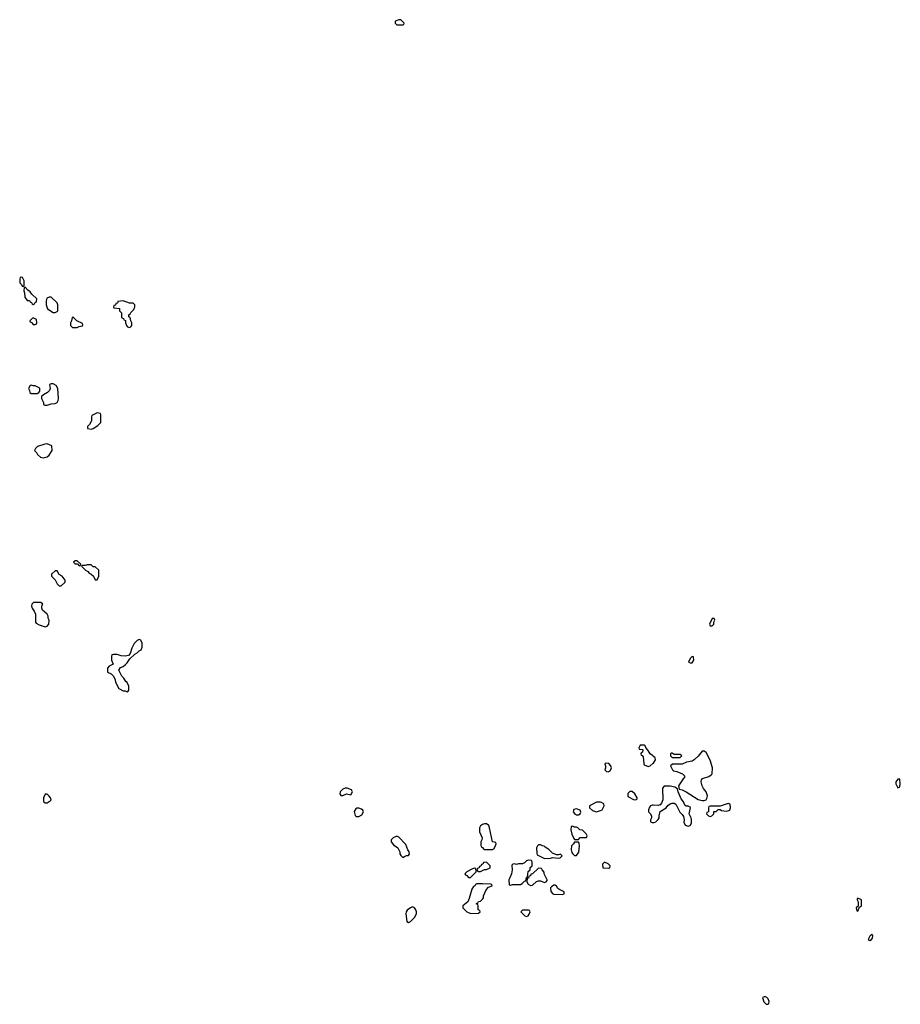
# Model space of a CAD drawing. Header units: inches. Extents: x 2722057 to 2913084, y 892730 to 1030005.
# Tile 231 of 231: x 2873654 to 2882475, y 946322 to 956186. Entities that reach past the tile are written whole.
import ezdxf

# ---------------------------------------------------------------- set-up
doc = ezdxf.new("R2010")
doc.units = ezdxf.units.IN
doc.header["$MEASUREMENT"] = 0
for name, color, linetype in [('C8974', 7, 'Continuous'), ('C8975', 7, 'Continuous'), ('C8984', 7, 'Continuous'), ('C8985', 7, 'Continuous')]:
    doc.layers.add(name, color=color, linetype=linetype)

msp = doc.modelspace()

# ---------------------------------------------------------------- linework, layer by layer
at = {"layer": 'C8974', "color": 2, "elevation": 2}
for points in [[(2874850, 949978), (2874830, 949968), (2874802, 949938), (2874778, 949890), (2874762, 949838), (2874743.6, 949816.4), (2874710, 949808.7), (2874670, 949814), (2874630, 949828), (2874592.7, 949827.3), (2874578, 949822), (2874572.7, 949807.3), (2874572, 949770), (2874591.6, 949728.4), (2874550, 949708), (2874532, 949690), (2874534, 949650), (2874570, 949634), (2874594, 949610), (2874611.6, 949571.6), (2874612, 949550), (2874645.4, 949485.4), (2874690, 949462), (2874710, 949462), (2874730, 949454), (2874742, 949458), (2874746, 949470), (2874746, 949510), (2874730, 949546), (2874716.4, 949556.4), (2874698, 949590), (2874678, 949610), (2874646, 949670), (2874664, 949696), (2874690, 949704.7), (2874714, 949726), (2874730, 949742), (2874756.4, 949783.6), (2874806, 949830), (2874830, 949842), (2874850, 949862), (2874870, 949874), (2874880.4, 949899.6), (2874880.4, 949940.4), (2874868.4, 949968.4)], [(2879522, 948738), (2879514, 948730), (2879522, 948710), (2879522, 948690), (2879514, 948670), (2879532.7, 948652.7), (2879550, 948652), (2879570, 948662), (2879582, 948690), (2879575.3, 948710), (2879553.6, 948733.6)], [(2873930, 948426), (2873910, 948426), (2873892, 948390), (2873892.7, 948352.7), (2873910, 948342), (2873930, 948342), (2873960.4, 948359.6), (2873968, 948370), (2873962, 948390), (2873950, 948408)], [(2876932.7, 948487.3), (2876912.7, 948487.3), (2876890, 948478), (2876864.7, 948450), (2876862, 948430), (2876870, 948414), (2876890, 948414), (2876928, 948432), (2876970, 948422), (2876986, 948450), (2876978, 948470)], [(2879790, 948455.3), (2879766.4, 948453.6), (2879746.4, 948433.6), (2879744.7, 948404.7), (2879810, 948372), (2879830, 948374), (2879838, 948382), (2879838, 948390), (2879815.3, 948430)], [(2879470, 948348.7), (2879430, 948348.7), (2879362, 948310), (2879362, 948290), (2879390, 948264.7), (2879430, 948251.3), (2879470, 948262), (2879488.4, 948271.6), (2879508, 948310), (2879506, 948330), (2879483.1, 948343.1)], [(2877050, 948288), (2877030, 948288), (2877019.6, 948280.4), (2877005.4, 948254.6), (2877012.7, 948212.7), (2877023.6, 948203.6), (2877050, 948202), (2877080.4, 948219.6), (2877098, 948250), (2877090, 948266), (2877076.4, 948276.4)], [(2879230, 948279), (2879206, 948274), (2879198, 948250), (2879210, 948232), (2879230, 948221), (2879250, 948221), (2879268, 948230), (2879274.6, 948245.4), (2879268.4, 948268.4)], [(2878330, 948128.7), (2878310, 948128.7), (2878290, 948122), (2878271, 948109), (2878258, 948090), (2878261, 948050), (2878284.7, 947990), (2878282, 947970), (2878272, 947950), (2878272.7, 947912.7), (2878278, 947898), (2878290, 947894), (2878298, 947878), (2878310, 947874), (2878390, 947874), (2878402, 947878), (2878416.4, 947903.6), (2878426, 947930), (2878422, 947942), (2878388.4, 947948.4), (2878361.2, 948090), (2878352.5, 948112.5)], [(2879190, 948106), (2879178, 948102), (2879174, 948070), (2879185.4, 948025.4), (2879203.6, 947983.6), (2879210, 947974), (2879250, 947974), (2879268.4, 947991.6), (2879330, 947994), (2879338, 948010), (2879330, 948026), (2879290, 948066), (2879266, 948070), (2879246, 948090), (2879230, 948098), (2879210, 948098)], [(2877430, 948006), (2877394, 947990), (2877374, 947970), (2877374, 947950), (2877399.6, 947919.6), (2877442, 947890), (2877462, 947850), (2877462, 947830), (2877470, 947814), (2877490, 947794), (2877510, 947802), (2877528.4, 947811.6), (2877550, 947814), (2877558, 947830), (2877555.3, 947850), (2877542, 947870), (2877523.1, 947923.1), (2877450, 947998)], [(2879250, 947946), (2879210, 947946), (2879202, 947930), (2879182, 947910), (2879178, 947870), (2879183.6, 947843.6), (2879191.6, 947831.6), (2879210, 947814), (2879230, 947814), (2879253.2, 947846.8), (2879262, 947910), (2879256.4, 947936.4)], [(2878870, 947918), (2878850, 947918), (2878842, 947910), (2878832, 947890), (2878832.7, 947832.7), (2878838, 947818), (2878910, 947782), (2878970, 947786), (2878990, 947792), (2879050, 947784.7), (2879066, 947790), (2879086, 947810), (2879070, 947826), (2879050, 947818), (2879030, 947818), (2878990, 947835.3), (2878952.9, 947872.9), (2878916.4, 947896.4), (2878907.3, 947907.3), (2878890, 947908)], [(2878330, 947746), (2878298, 947742), (2878292.7, 947727.3), (2878278, 947722), (2878272.7, 947707.3), (2878258, 947702), (2878252.7, 947687.3), (2878238, 947682), (2878234, 947670), (2878238, 947658), (2878250, 947654), (2878270, 947654), (2878290, 947662), (2878310, 947674), (2878330, 947674), (2878366, 947690), (2878366, 947710)], [(2878750, 947766), (2878730, 947758), (2878710, 947738), (2878691.1, 947728.9), (2878651.6, 947728.4), (2878630, 947722), (2878610, 947728), (2878592.7, 947727.3), (2878584.7, 947715.3), (2878586, 947670), (2878578.8, 947630), (2878564.7, 947590), (2878552, 947570), (2878558, 947518), (2878570, 947514), (2878590, 947522), (2878670, 947522), (2878688.4, 947531.6), (2878710, 947554), (2878722, 947558), (2878728.7, 947591.3), (2878742, 947598), (2878748.4, 947651.6), (2878766, 947670), (2878768.4, 947691.6), (2878786, 947710), (2878786, 947750), (2878782, 947762)], [(2879510, 947746), (2879492.7, 947727.3), (2879494, 947690), (2879550, 947684.7), (2879566, 947690), (2879568, 947710), (2879550, 947728)], [(2878210, 947686), (2878190, 947678), (2878134, 947650), (2878114, 947630), (2878118, 947618), (2878132.7, 947612.7), (2878150, 947594), (2878170, 947594), (2878226, 947650), (2878222, 947682)], [(2878850, 947686), (2878791.1, 947628.9), (2878774, 947626), (2878771.1, 947608.9), (2878754, 947606), (2878750, 947586), (2878738, 947582), (2878734, 947550), (2878745.4, 947525.4), (2878770, 947512), (2878790, 947514), (2878830, 947551.3), (2878850, 947558), (2878870, 947558), (2878910, 947542), (2878926, 947550), (2878936.4, 947563.6), (2878938, 947570), (2878908.4, 947628.4), (2878907.3, 947647.3), (2878886, 947670), (2878882, 947682)], [(2878290, 947528.7), (2878232.7, 947527.3), (2878218, 947522), (2878214, 947510), (2878198, 947502), (2878183.6, 947476.4), (2878156.9, 947383.1), (2878142, 947350), (2878094, 947310), (2878094, 947290), (2878134, 947250), (2878150, 947242), (2878172.7, 947232.7), (2878250, 947234), (2878266, 947250), (2878262, 947262), (2878246, 947270), (2878246, 947310), (2878242, 947322), (2878226, 947330), (2878242, 947338), (2878248.4, 947351.6), (2878270, 947354), (2878290, 947374), (2878298, 947390), (2878298, 947410), (2878328, 947470), (2878350, 947494), (2878386, 947510), (2878382, 947522), (2878370, 947526)], [(2879016.4, 947516.4), (2879003.6, 947516.4), (2878979.6, 947500.4), (2878972, 947490), (2878972.7, 947452.7), (2878994, 947430), (2879004.7, 947424.7), (2879090, 947422), (2879106, 947430), (2879106, 947450), (2879054.6, 947474.6), (2879043.1, 947483.1), (2879030, 947506)], [(2877590, 947298), (2877570, 947288.7), (2877535.3, 947264.7), (2877526, 947250), (2877521, 947230), (2877532.7, 947152.7), (2877550, 947142), (2877570, 947152), (2877608.7, 947190), (2877628.7, 947230), (2877628.7, 947250), (2877622, 947270), (2877610, 947288), (2877596.4, 947296.4)], [(2878750, 947266), (2878690, 947266), (2878674, 947250), (2878714, 947210), (2878730, 947202), (2878746, 947210), (2878756.4, 947223.6), (2878766, 947250), (2878762, 947262)]]:
    msp.add_lwpolyline(points, close=True, dxfattribs=at)
for points in [[(2880000, 948808), (2879994, 948814), (2879968, 948830), (2879950, 948866), (2879927.3, 948887.3), (2879918, 948910), (2879910, 948918), (2879870, 948918), (2879854, 948890), (2879858, 948878), (2879890, 948874), (2879894, 948870), (2879891.6, 948848.4), (2879878, 948842), (2879874, 948830), (2879878, 948818), (2879890, 948814), (2879899.6, 948799.6), (2879904.7, 948730), (2879910, 948722), (2879950, 948704.7), (2879970, 948711.3), (2880000, 948737.7)], [(2880000, 948317.6), (2879990, 948318), (2879974, 948310), (2879963.6, 948296.4), (2879954, 948270), (2879954, 948250), (2879970, 948234), (2879982, 948210), (2879982, 948190), (2879972, 948170), (2879974, 948150), (2879990, 948142), (2880000, 948142)]]:
    msp.add_lwpolyline(points, dxfattribs=at)
at = {"layer": 'C8975', "color": 2, "elevation": 2}
for points in [[(2877470, 956186), (2877450, 956186), (2877414, 956170), (2877414, 956150), (2877430, 956134), (2877490, 956134), (2877502, 956138), (2877506, 956150)], [(2873670, 953606), (2873658, 953602), (2873654, 953590), (2873654, 953550), (2873672.7, 953532.7), (2873678, 953518), (2873690, 953514), (2873698, 953522), (2873698, 953570), (2873682, 953602)], [(2873710, 953506), (2873698, 953502), (2873694, 953470), (2873702, 953450), (2873706.4, 953406.4), (2873730, 953374), (2873752.7, 953372.7), (2873758, 953358), (2873772.7, 953352.7), (2873778, 953338), (2873790, 953334), (2873802, 953338), (2873807.3, 953352.7), (2873822, 953358), (2873826, 953390), (2873776.4, 953436.4), (2873760.4, 953460.4), (2873736.4, 953476.4)], [(2873970, 953406), (2873950, 953406), (2873924.7, 953395.3), (2873918, 953370), (2873918, 953330), (2873932, 953290), (2873990, 953251.3), (2874010, 953252), (2874030, 953262), (2874035.3, 953270), (2874035.3, 953330), (2874028, 953350)], [(2874690, 953368), (2874638, 953362), (2874632.7, 953347.3), (2874618, 953342), (2874612.7, 953327.3), (2874598, 953322), (2874594, 953310), (2874598, 953298), (2874652.7, 953292.7), (2874654, 953270), (2874674, 953250), (2874674, 953210), (2874678, 953198), (2874692.7, 953192.7), (2874698, 953178), (2874712.7, 953172.7), (2874714, 953150), (2874723.6, 953123.6), (2874734, 953110), (2874750, 953102), (2874766, 953110), (2874776.4, 953123.6), (2874778, 953150), (2874766, 953170), (2874762, 953202), (2874746, 953210), (2874746, 953230), (2874762, 953238), (2874767.3, 953252.7), (2874796.4, 953283.6), (2874806, 953310), (2874806, 953330), (2874790, 953346), (2874752.7, 953347.3)], [(2873796.4, 953196.4), (2873783.6, 953196.4), (2873754, 953170), (2873758, 953158), (2873772.7, 953152.7), (2873790, 953134), (2873810, 953134), (2873822, 953138), (2873826, 953150), (2873822, 953182)], [(2874190, 953206), (2874178, 953202), (2874171.6, 953168.4), (2874162, 953150), (2874163.6, 953123.6), (2874183.6, 953103.6), (2874230, 953102), (2874250, 953114), (2874282, 953118), (2874286, 953130), (2874282, 953142), (2874226, 953170)], [(2873770, 952526), (2873758, 952522), (2873742, 952490), (2873751.6, 952471.6), (2873754, 952450), (2873770, 952442), (2873830, 952442), (2873846, 952450), (2873855.3, 952464.7), (2873855.3, 952490), (2873850, 952498), (2873810, 952518), (2873790, 952518)], [(2873990, 952538), (2873970, 952538), (2873954, 952530), (2873958, 952490), (2873951.3, 952470), (2873932, 952450), (2873891.6, 952428.4), (2873874, 952410), (2873874, 952390), (2873891.6, 952351.6), (2873894, 952330), (2873904.7, 952324.7), (2873930, 952324.7), (2873970, 952338), (2874010, 952342), (2874028.4, 952351.6), (2874038, 952370), (2874042, 952390), (2874035.3, 952490), (2874020.4, 952520.4)], [(2874430, 952246), (2874378, 952222), (2874372.7, 952207.3), (2874371.6, 952168.4), (2874352, 952130), (2874332, 952110), (2874334, 952090), (2874370, 952084.7), (2874390, 952091.3), (2874438, 952122), (2874466, 952150), (2874467.3, 952227.3), (2874462, 952242)], [(2873930, 951935.3), (2873906.4, 951933.6), (2873834, 951910), (2873812, 951890), (2873802, 951870), (2873822, 951850), (2873832, 951830), (2873862, 951802), (2873890, 951796), (2873930, 951806), (2873950, 951822), (2873978, 951870), (2873975.3, 951915.3)], [(2874230, 950766), (2874210, 950766), (2874194, 950750), (2874210, 950734), (2874234, 950734), (2874250, 950714), (2874262, 950718), (2874266, 950730)], [(2874370, 950726), (2874330, 950726), (2874310, 950718), (2874282, 950718), (2874274, 950710), (2874314, 950670), (2874336.9, 950656.9), (2874350, 950642), (2874371.3, 950631.3), (2874394, 950610), (2874410, 950574), (2874430, 950574), (2874447.3, 950612.7), (2874446, 950670), (2874410, 950706), (2874390, 950706)], [(2874030, 950666), (2874010, 950666), (2873974, 950630), (2873974, 950610), (2874010, 950574), (2874030, 950534), (2874050, 950514), (2874070, 950514), (2874108, 950550), (2874108, 950570), (2874078, 950610), (2874048.7, 950628.7)], [(2873867.3, 950347.3), (2873792.7, 950347.3), (2873774, 950330), (2873772, 950310), (2873778, 950290), (2873799.8, 950259.8), (2873811.3, 950230), (2873812, 950150), (2873819.6, 950139.6), (2873850, 950122), (2873910, 950104.7), (2873928.4, 950111.6), (2873946, 950130), (2873948, 950170), (2873938, 950190), (2873938, 950210), (2873928, 950230), (2873882, 950270), (2873875.3, 950290), (2873875.3, 950310), (2873878, 950322), (2873886, 950330)]]:
    msp.add_lwpolyline(points, close=True, dxfattribs=at)
at = {"layer": 'C8984', "color": 2, "elevation": 2}
for points in [[(2880390, 949806), (2880370, 949786), (2880354, 949750), (2880370, 949742), (2880390, 949742), (2880408, 949770), (2880402, 949802)], [(2880510, 948858), (2880490, 948858), (2880450, 948808.7), (2880411.3, 948770), (2880390, 948759), (2880332.7, 948747.3), (2880290, 948728), (2880192.7, 948727.3), (2880174, 948710), (2880192, 948670), (2880202, 948662), (2880234.8, 948654.8), (2880291.3, 948631.3), (2880314, 948610), (2880314, 948590), (2880299.6, 948580.4), (2880254, 948510), (2880258, 948478), (2880290, 948472), (2880330, 948452), (2880450, 948374.8), (2880490, 948364.7), (2880510, 948364.7), (2880528.4, 948371.6), (2880536.4, 948383.6), (2880542, 948410), (2880528.7, 948450), (2880502.7, 948482.7), (2880489, 948510), (2880481.2, 948550), (2880484, 948570), (2880494.6, 948585.4), (2880556.4, 948603.6), (2880580.4, 948619.6), (2880588.4, 948631.6), (2880594, 948690), (2880568.9, 948768.9), (2880530, 948846)], [(2880190, 948838), (2880182, 948838), (2880174, 948830), (2880174, 948810), (2880190, 948794), (2880270, 948794), (2880286, 948810), (2880270, 948826), (2880210, 948826)], [(2882470, 948578), (2882450, 948578), (2882431.3, 948550), (2882431.3, 948530), (2882450, 948492), (2882470, 948502), (2882474.5, 948530)], [(2880750, 948335.3), (2880670, 948306), (2880570, 948306), (2880558, 948302), (2880554, 948290), (2880554, 948250), (2880538, 948242), (2880534, 948230), (2880554, 948210), (2880570, 948202), (2880586, 948210), (2880606, 948230), (2880607.3, 948252.7), (2880630, 948254), (2880650, 948274), (2880670, 948274), (2880684.7, 948264.7), (2880730, 948258), (2880758, 948262), (2880768, 948270), (2880775.3, 948290), (2880770, 948326)], [(2882050, 947386), (2882042, 947378), (2882042, 947370), (2882054, 947350), (2882054, 947306), (2882034, 947290), (2882038, 947258), (2882050, 947254), (2882066, 947294), (2882086, 947310), (2882086, 947370)], [(2882190, 947026), (2882170, 947006), (2882154, 946970), (2882170, 946962), (2882186, 946970), (2882196.4, 946983.6), (2882198, 947010)], [(2881110, 946398), (2881094, 946390), (2881107.5, 946347.5), (2881130, 946322), (2881150, 946322), (2881158, 946330), (2881162, 946350), (2881150, 946378), (2881138, 946390), (2881124.7, 946395.3)]]:
    msp.add_lwpolyline(points, close=True, dxfattribs=at)
for points in [[(2880000, 948737.7), (2880001.2, 948738.8), (2880022, 948770), (2880018, 948790), (2880000, 948808)], [(2880000, 948142), (2880010, 948142), (2880026, 948150), (2880050, 948174), (2880058, 948190), (2880058, 948210), (2880070, 948252), (2880128.7, 948290), (2880146.6, 948313.4), (2880170, 948331), (2880190, 948338), (2880210, 948338), (2880225.4, 948325.4), (2880266.4, 948246.4), (2880290, 948222), (2880302, 948202), (2880311, 948170), (2880306, 948146), (2880318, 948118), (2880350, 948106), (2880370, 948112), (2880383.1, 948136.9), (2880384, 948170), (2880379, 948190), (2880359, 948230), (2880374, 948290), (2880370, 948298), (2880350, 948308), (2880328.4, 948308.4), (2880316.4, 948316.4), (2880302, 948350), (2880280.2, 948380.2), (2880248, 948450), (2880242, 948482), (2880216.4, 948496.4), (2880170, 948508), (2880110, 948508), (2880091.6, 948488.4), (2880094.8, 948370), (2880083.5, 948336.5), (2880070, 948322), (2880050, 948315.3), (2880000, 948317.6)]]:
    msp.add_lwpolyline(points, dxfattribs=at)
at = {"layer": 'C8985', "color": 2, "elevation": 2}
msp.add_lwpolyline([(2880610, 950186), (2880590, 950186), (2880564.7, 950130), (2880570, 950114), (2880590, 950114), (2880606, 950130), (2880606, 950150), (2880618, 950170)], close=True, dxfattribs=at)

doc.saveas('drawing.dxf')
